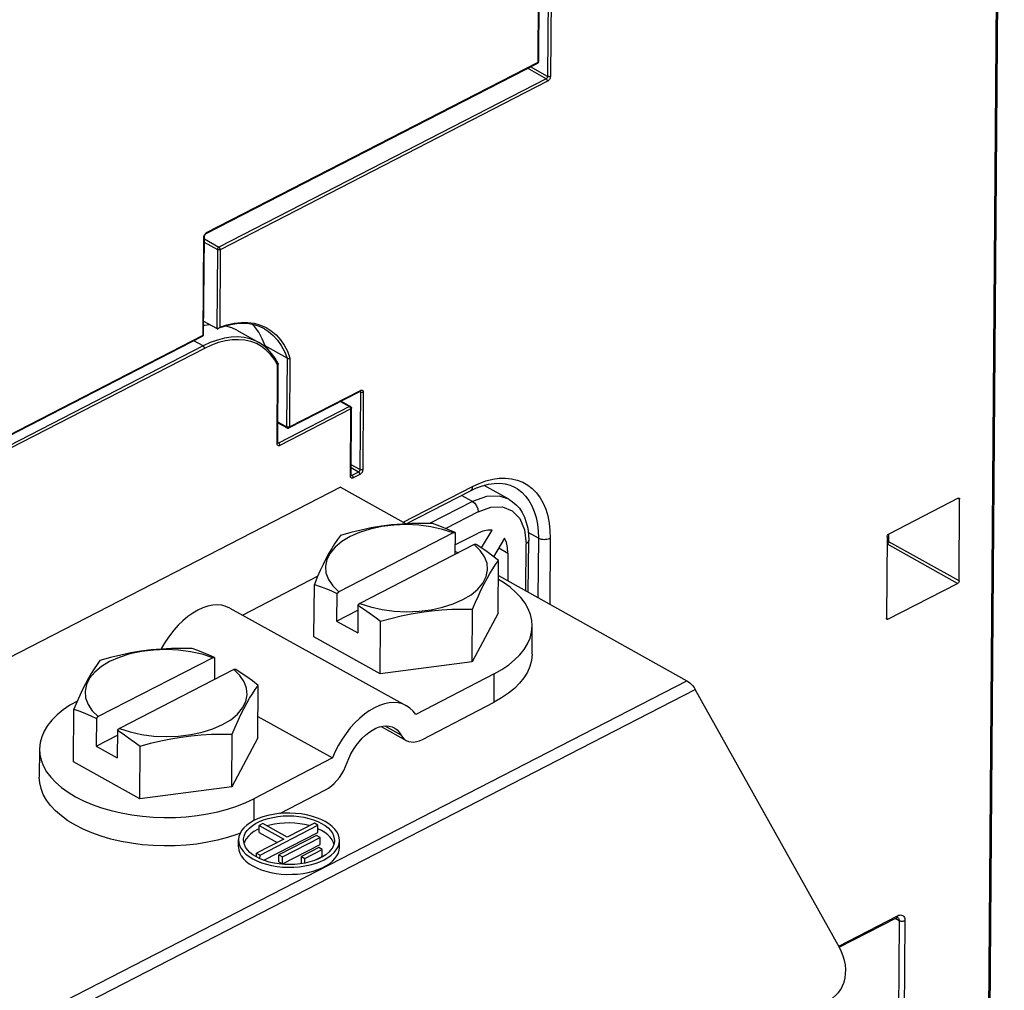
# Model space of a CAD drawing. Extents: x 0 to 420, y 0 to 297.
# Tile 35 of 38: x 387 to 398, y 97 to 108. Entities that reach past the tile are written whole.
import ezdxf

# ---------------------------------------------------------------- set-up
doc = ezdxf.new("R2010")
doc.units = 0
doc.header["$LTSCALE"] = 23.1
doc.layers.get('0').update_dxf_attribs({"linetype": 'CONTINUOUS'})

msp = doc.modelspace()

# ---------------------------------------------------------------- linework, layer by layer
at = {"color": 9, "linetype": 'CONTINUOUS'}
for p, q in [((397.99, 82.294), (398.264, 118.792)), ((392.737, 107.733), (392.758, 110.647)), ((392.872, 110.636), (392.849, 107.563)), ((392.906, 110.635), (392.883, 107.563)), ((388.795, 105.706), (392.737, 107.733)), ((392.831, 107.534), (392.609, 107.659)), ((392.849, 107.563), (392.645, 107.677)), ((392.831, 107.534), (388.94, 105.533)), ((392.848, 107.505), (388.957, 105.503)), ((388.752, 104.487), (388.761, 105.648)), ((388.768, 105.63), (388.94, 105.533)), ((388.789, 105.702), (388.795, 105.706)), ((388.767, 105.591), (388.923, 105.504)), ((388.923, 105.504), (388.916, 104.564)), ((388.957, 105.503), (388.95, 104.581)), ((386.279, 103.214), (388.752, 104.487)), ((388.753, 104.359), (386.257, 103.075)), ((388.769, 104.329), (386.273, 103.045)), ((388.753, 104.359), (388.642, 104.421)), ((389.752, 104.212), (389.746, 103.396)), ((389.786, 104.215), (389.78, 103.396)), ((389.632, 103.197), (389.639, 104.133)), ((389.78, 103.396), (390.624, 103.83)), ((390.624, 103.808), (390.612, 103.815)), ((390.624, 103.808), (390.618, 102.888)), ((390.624, 103.811), (390.624, 103.808)), ((390.658, 103.808), (390.651, 102.888)), ((390.494, 103.639), (389.65, 103.204)), ((390.511, 103.609), (389.666, 103.175)), ((390.386, 103.699), (390.494, 103.639)), ((390.498, 103.636), (390.494, 103.639)), ((390.505, 102.812), (390.511, 103.609)), ((390.509, 103.619), (390.507, 103.624)), ((389.641, 103.455), (389.746, 103.396)), ((389.75, 103.395), (389.746, 103.396)), ((389.765, 103.392), (389.76, 103.393)), ((389.771, 103.393), (389.765, 103.392)), ((389.65, 103.204), (389.641, 103.209)), ((390.618, 102.888), (390.513, 102.946)), ((390.6, 102.859), (390.513, 102.908)), ((390.523, 102.819), (390.514, 102.824)), ((390.6, 102.859), (390.523, 102.819)), ((390.617, 102.829), (390.539, 102.789)), ((391.131, 102.263), (391.955, 102.687)), ((391.955, 102.51), (391.825, 102.582)), ((391.955, 102.51), (391.446, 102.247)), ((397.748, 102.536), (397.73, 102.546)), ((392.024, 102.386), (391.638, 102.188)), ((392.739, 102.072), (392.619, 102.139)), ((392.589, 101.449), (392.594, 102.007)), ((392.739, 102.072), (392.734, 101.368)), ((392.88, 102.07), (392.874, 101.289)), ((397.724, 101.534), (396.889, 102.001)), ((397.741, 101.564), (396.906, 102.03)), ((392.269, 101.957), (392.378, 101.896)), ((396.896, 101.109), (396.879, 101.118)), ((392.213, 100.123), (392.215, 100.461)), ((381.578, 93.729), (394.505, 100.378)), ((381.676, 93.625), (394.603, 100.274)), ((390.914, 99.84), (391.105, 99.735)), ((389.357, 98.976), (389.355, 98.715)), ((396.31, 97.224), (397.009, 97.583)), ((397.028, 97.525), (396.981, 97.55)), ((397.028, 97.525), (397.008, 94.873)), ((397.098, 97.524), (397.079, 94.872))]:
    msp.add_line(p, q, dxfattribs=at)
at = {"color": 7, "linetype": 'CONTINUOUS'}
for p, q in [((398.005, 82.311), (398.279, 118.811)), ((392.744, 107.742), (392.766, 110.656)), ((388.79, 105.694), (392.731, 107.721)), ((392.743, 107.738), (392.744, 107.742)), ((388.759, 104.496), (388.768, 105.657)), ((388.916, 104.564), (388.76, 104.651)), ((389.004, 104.59), (388.93, 104.564)), ((389.154, 104.545), (389.415, 104.398)), ((386.273, 103.202), (388.746, 104.475)), ((388.759, 104.491), (388.759, 104.496)), ((389.471, 104.363), (389.415, 104.398)), ((389.522, 104.32), (389.471, 104.363)), ((389.752, 104.212), (389.49, 104.358)), ((389.49, 104.346), (389.49, 104.358)), ((389.64, 103.206), (389.647, 104.145)), ((389.647, 104.145), (389.646, 104.143)), ((389.774, 103.384), (390.618, 103.818)), ((390.621, 103.819), (390.621, 103.819)), ((390.393, 103.702), (390.506, 103.639)), ((390.512, 102.821), (390.518, 103.618)), ((389.641, 103.446), (389.751, 103.384)), ((389.64, 103.204), (389.64, 103.206)), ((389.64, 103.202), (389.64, 103.204)), ((390.512, 102.819), (390.512, 102.821)), ((390.513, 102.817), (390.512, 102.819)), ((390.388, 102.679), (377.461, 96.03)), ((390.388, 102.679), (391.167, 102.243)), ((392.389, 102.536), (392.093, 102.701)), ((391.167, 102.244), (391.931, 102.637)), ((397.731, 102.547), (396.904, 102.122)), ((397.741, 101.564), (397.748, 102.536)), ((391.726, 102.137), (390.366, 101.437)), ((391.726, 102.137), (391.748, 102.139)), ((391.748, 102.139), (391.746, 101.878)), ((391.747, 101.992), (392.022, 102.133)), ((392.062, 101.957), (392.19, 102.17)), ((396.887, 102.093), (396.879, 101.12)), ((396.906, 102.03), (396.907, 102.122)), ((391.977, 101.997), (390.616, 101.297)), ((391.999, 101.999), (391.977, 101.997)), ((392.049, 101.927), (391.977, 101.997)), ((392.338, 102.072), (392.207, 101.853)), ((392.619, 101.432), (392.624, 102.045)), ((396.886, 102), (396.889, 102.001)), ((391.747, 101.92), (391.785, 101.898)), ((392.378, 101.896), (392.376, 101.568)), ((392.261, 101.183), (392.266, 101.808)), ((390.117, 101.622), (389.224, 101.158)), ((390.145, 101.687), (390.111, 101.609)), ((392.265, 101.63), (394.505, 100.378)), ((390.071, 100.9), (390.076, 101.524)), ((390.111, 101.609), (390.076, 101.524)), ((396.896, 101.109), (397.724, 101.534)), ((390.344, 101.416), (390.341, 101.088)), ((390.344, 101.416), (390.366, 101.437)), ((390.594, 101.276), (390.592, 100.948)), ((390.616, 101.297), (390.594, 101.276)), ((389.072, 101.242), (391.171, 100.081)), ((390.341, 101.088), (390.594, 101.218)), ((391.952, 100.602), (391.957, 101.227)), ((392.261, 101.183), (391.952, 100.602)), ((390.341, 101.088), (390.592, 100.948)), ((390.857, 100.461), (390.861, 101.085)), ((392.664, 100.693), (392.666, 101.03)), ((390.857, 100.461), (390.071, 100.9)), ((388.868, 100.651), (387.507, 99.951)), ((388.868, 100.651), (388.89, 100.653)), ((388.89, 100.653), (388.888, 100.393)), ((391.952, 100.602), (390.857, 100.461)), ((389.119, 100.511), (387.758, 99.811)), ((389.141, 100.513), (389.119, 100.511)), ((389.19, 100.441), (389.119, 100.511)), ((392.215, 100.461), (391.281, 99.976)), ((389.403, 99.698), (389.408, 100.322)), ((396.319, 97.206), (394.603, 100.274)), ((387.253, 100.123), (387.217, 100.039)), ((387.287, 100.201), (387.253, 100.123)), ((391.36, 99.68), (392.213, 100.123)), ((387.213, 99.414), (387.217, 100.039)), ((387.485, 99.931), (387.483, 99.602)), ((387.485, 99.931), (387.507, 99.951)), ((389.405, 99.951), (390.291, 99.461)), ((387.736, 99.791), (387.733, 99.462)), ((387.758, 99.811), (387.736, 99.791)), ((389.094, 99.117), (389.098, 99.741)), ((390.869, 99.833), (391.169, 99.668)), ((387.483, 99.602), (387.735, 99.732)), ((389.403, 99.698), (389.094, 99.117)), ((386.808, 99.567), (386.805, 99.23)), ((387.483, 99.602), (387.733, 99.462)), ((387.999, 98.975), (388.003, 99.6)), ((387.999, 98.975), (387.213, 99.414)), ((390.291, 99.461), (389.357, 98.976)), ((389.094, 99.117), (387.999, 98.975)), ((389.664, 98.799), (390.208, 99.081)), ((389.418, 98.573), (389.419, 98.658)), ((389.418, 98.573), (389.632, 98.454)), ((389.462, 98.68), (389.419, 98.658)), ((389.419, 98.658), (389.711, 98.494)), ((389.43, 98.305), (390.119, 98.66)), ((389.754, 98.517), (389.462, 98.68)), ((389.474, 98.244), (390.118, 98.575)), ((390.077, 98.683), (389.754, 98.517)), ((390.119, 98.66), (390.077, 98.683)), ((390.118, 98.575), (390.119, 98.66)), ((390.161, 98.597), (390.119, 98.619)), ((389.174, 98.402), (389.174, 98.487)), ((389.249, 98.47), (389.241, 98.445)), ((389.267, 98.5), (389.249, 98.47)), ((389.711, 98.494), (389.388, 98.328)), ((390.103, 98.539), (389.655, 98.309)), ((389.696, 98.285), (390.145, 98.516)), ((390.145, 98.516), (390.103, 98.539)), ((390.144, 98.431), (390.145, 98.516)), ((390.308, 98.435), (390.302, 98.455)), ((390.374, 98.393), (390.374, 98.478)), ((389.696, 98.201), (390.144, 98.431)), ((390.128, 98.395), (389.921, 98.289)), ((389.963, 98.266), (390.17, 98.372)), ((390.17, 98.372), (390.128, 98.395)), ((390.169, 98.288), (390.17, 98.372)), ((389.343, 98.261), (389.393, 98.236)), ((389.388, 98.328), (389.43, 98.305)), ((389.388, 98.283), (389.388, 98.328)), ((389.429, 98.261), (389.43, 98.305)), ((389.654, 98.224), (389.655, 98.309)), ((389.654, 98.224), (389.696, 98.201)), ((389.655, 98.309), (389.696, 98.285)), ((389.696, 98.201), (389.696, 98.285)), ((389.921, 98.289), (389.963, 98.266)), ((389.921, 98.205), (389.921, 98.289)), ((389.963, 98.21), (389.963, 98.266)), ((390.082, 98.243), (390.169, 98.288)), ((389.719, 98.194), (389.657, 98.2)), ((389.921, 98.205), (389.923, 98.203)), ((396.317, 97.209), (396.997, 97.558))]:
    msp.add_line(p, q, dxfattribs=at)
for points in [[(392.731, 107.721), (392.735, 107.724), (392.739, 107.728), (392.742, 107.733), (392.743, 107.738)], [(388.768, 105.657), (388.768, 105.661), (388.769, 105.666), (388.771, 105.671), (388.773, 105.676), (388.777, 105.681), (388.78, 105.686), (388.784, 105.69), (388.787, 105.692), (388.79, 105.694)], [(388.836, 104.608), (388.765, 104.6), (388.76, 104.599)], [(388.916, 104.564), (388.92, 104.562), (388.924, 104.562), (388.929, 104.563), (388.93, 104.564)], [(388.93, 104.564), (388.933, 104.565), (388.937, 104.567), (388.941, 104.57), (388.944, 104.574), (388.947, 104.578), (388.95, 104.581)], [(389.484, 104.56), (389.425, 104.588), (389.361, 104.608), (389.295, 104.621), (389.225, 104.625), (389.153, 104.621), (389.079, 104.609), (389.004, 104.59)], [(389.154, 104.545), (389.093, 104.574), (389.024, 104.595)], [(389.49, 104.358), (389.456, 104.444), (389.414, 104.521), (389.365, 104.589), (389.341, 104.612)], [(388.746, 104.475), (388.75, 104.477), (388.754, 104.481), (388.757, 104.486), (388.759, 104.491)], [(389.645, 104.15), (389.61, 104.213), (389.568, 104.27), (389.522, 104.32)], [(389.752, 104.212), (389.755, 104.21), (389.76, 104.209), (389.764, 104.209), (389.769, 104.209), (389.773, 104.209), (389.778, 104.211), (389.782, 104.212), (389.786, 104.215)], [(389.646, 104.143), (389.645, 104.14), (389.643, 104.136), (389.639, 104.133)], [(389.645, 104.15), (389.646, 104.147), (389.647, 104.145)], [(390.618, 103.818), (390.62, 103.819), (390.621, 103.819)], [(390.506, 103.639), (390.51, 103.636), (390.514, 103.632), (390.517, 103.627), (390.518, 103.622), (390.518, 103.618)], [(389.751, 103.384), (389.756, 103.382), (389.761, 103.381), (389.767, 103.382), (389.772, 103.383), (389.774, 103.384)], [(391.931, 102.637), (392.004, 102.671), (392.076, 102.697), (392.147, 102.715), (392.215, 102.724), (392.281, 102.726), (392.345, 102.718), (392.405, 102.702), (392.462, 102.676)], [(397.731, 102.547), (397.735, 102.549), (397.739, 102.549), (397.742, 102.548), (397.743, 102.548)], [(392.389, 102.536), (392.432, 102.507), (392.474, 102.471), (392.513, 102.428), (392.546, 102.378), (392.574, 102.321), (392.596, 102.259), (392.612, 102.192), (392.621, 102.12), (392.624, 102.045)], [(397.743, 102.548), (397.745, 102.547), (397.747, 102.544), (397.748, 102.54), (397.748, 102.536)], [(391.726, 102.137), (391.599, 102.178), (391.462, 102.208), (391.318, 102.227), (391.17, 102.234), (391.022, 102.229), (390.878, 102.211), (390.741, 102.182), (390.614, 102.142), (390.5, 102.092), (390.402, 102.033), (390.322, 101.966), (390.262, 101.894), (390.224, 101.818), (390.207, 101.739), (390.214, 101.659), (390.243, 101.581), (390.294, 101.507), (390.366, 101.437)], [(391.48, 102.247), (391.356, 102.249), (391.234, 102.247), (391.114, 102.241), (390.993, 102.23), (390.873, 102.214), (390.752, 102.194), (390.631, 102.169), (390.51, 102.139), (390.385, 102.105)], [(391.748, 102.139), (391.682, 102.169), (391.616, 102.197), (391.549, 102.223), (391.48, 102.247)], [(390.385, 102.105), (390.35, 102.057), (390.316, 102.006), (390.282, 101.952), (390.248, 101.893), (390.214, 101.829), (390.179, 101.76), (390.145, 101.687)], [(392.19, 102.17), (392.137, 102.17), (392.08, 102.157), (392.022, 102.133)], [(396.887, 102.093), (396.887, 102.097), (396.888, 102.102), (396.89, 102.107), (396.893, 102.112), (396.896, 102.116), (396.9, 102.119), (396.904, 102.122)], [(392.266, 101.808), (392.198, 101.86), (392.131, 101.909), (392.065, 101.955), (391.999, 101.999)], [(392.378, 101.896), (392.374, 101.962), (392.36, 102.021), (392.338, 102.072)], [(396.889, 102.001), (396.892, 102.004), (396.896, 102.007), (396.899, 102.011), (396.902, 102.016), (396.904, 102.021), (396.906, 102.025), (396.906, 102.03)], [(390.616, 101.297), (390.743, 101.255), (390.881, 101.225), (391.025, 101.206), (391.172, 101.199), (391.32, 101.205), (391.464, 101.222), (391.601, 101.251), (391.728, 101.292), (391.842, 101.342), (391.94, 101.401), (392.02, 101.467), (392.08, 101.539), (392.119, 101.616), (392.135, 101.695), (392.129, 101.774), (392.1, 101.852), (392.049, 101.927)], [(391.957, 101.227), (391.992, 101.311), (392.026, 101.389), (392.061, 101.462), (392.095, 101.531), (392.129, 101.595), (392.163, 101.654), (392.197, 101.709), (392.231, 101.76), (392.266, 101.808)], [(390.076, 101.524), (390.144, 101.5), (390.211, 101.474), (390.278, 101.447), (390.344, 101.416)], [(392.666, 101.03), (392.662, 101.095), (392.646, 101.165), (392.619, 101.234), (392.581, 101.301), (392.532, 101.366), (392.473, 101.429), (392.404, 101.489), (392.325, 101.546), (392.264, 101.583)], [(397.741, 101.564), (397.741, 101.559), (397.739, 101.554), (397.737, 101.549), (397.734, 101.544), (397.731, 101.54), (397.727, 101.537), (397.724, 101.534)], [(389.072, 101.242), (389.025, 101.262), (388.975, 101.275), (388.922, 101.279), (388.867, 101.276), (388.809, 101.264), (388.75, 101.244), (388.69, 101.217), (388.63, 101.182), (388.571, 101.14), (388.513, 101.092), (388.457, 101.038), (388.404, 100.978), (388.353, 100.913), (388.306, 100.845), (388.264, 100.773), (388.255, 100.755)], [(390.594, 101.276), (390.66, 101.233), (390.726, 101.187), (390.793, 101.138), (390.861, 101.085)], [(390.861, 101.085), (390.986, 101.119), (391.108, 101.149), (391.228, 101.174), (391.349, 101.194), (391.47, 101.21), (391.59, 101.221), (391.711, 101.227), (391.832, 101.229), (391.957, 101.227)], [(392.215, 100.461), (392.305, 100.512), (392.386, 100.567), (392.457, 100.625), (392.519, 100.687), (392.57, 100.751), (392.611, 100.817), (392.64, 100.886), (392.659, 100.955), (392.666, 101.03)], [(396.885, 101.108), (396.883, 101.11), (396.881, 101.112), (396.88, 101.116), (396.879, 101.12)], [(396.896, 101.109), (396.893, 101.107), (396.889, 101.107), (396.886, 101.108), (396.885, 101.108)], [(388.868, 100.651), (388.741, 100.692), (388.604, 100.723), (388.459, 100.742), (388.312, 100.748), (388.164, 100.743), (388.02, 100.726), (387.883, 100.696), (387.756, 100.656), (387.642, 100.606), (387.544, 100.547), (387.464, 100.481), (387.404, 100.409), (387.365, 100.332), (387.349, 100.253), (387.356, 100.174), (387.385, 100.096), (387.436, 100.021), (387.507, 99.951)], [(388.622, 100.761), (388.497, 100.763), (388.376, 100.761), (388.256, 100.755), (388.135, 100.744), (388.014, 100.729), (387.894, 100.708), (387.773, 100.683), (387.652, 100.654), (387.527, 100.62)], [(388.89, 100.653), (388.824, 100.683), (388.758, 100.711), (388.691, 100.737), (388.622, 100.761)], [(392.664, 100.693), (392.656, 100.617), (392.638, 100.548), (392.608, 100.48), (392.568, 100.413), (392.516, 100.349), (392.455, 100.287), (392.383, 100.229), (392.302, 100.174), (392.213, 100.123)], [(387.527, 100.62), (387.492, 100.572), (387.458, 100.521), (387.424, 100.466), (387.39, 100.407), (387.355, 100.343), (387.321, 100.274), (387.287, 100.201)], [(387.758, 99.811), (387.885, 99.77), (388.022, 99.74), (388.167, 99.721), (388.314, 99.714), (388.462, 99.719), (388.606, 99.737), (388.743, 99.766), (388.87, 99.806), (388.984, 99.856), (389.082, 99.915), (389.162, 99.981), (389.222, 100.054), (389.261, 100.13), (389.277, 100.209), (389.27, 100.288), (389.241, 100.366), (389.19, 100.441)], [(389.408, 100.322), (389.339, 100.375), (389.273, 100.424), (389.206, 100.47), (389.141, 100.513)], [(394.505, 100.378), (394.523, 100.366), (394.541, 100.352), (394.558, 100.335), (394.575, 100.316), (394.59, 100.296), (394.603, 100.274)], [(389.098, 99.741), (389.134, 99.825), (389.168, 99.904), (389.202, 99.977), (389.236, 100.046), (389.271, 100.11), (389.305, 100.169), (389.339, 100.223), (389.373, 100.274), (389.408, 100.322)], [(387.259, 100.136), (387.169, 100.086), (387.088, 100.031), (387.017, 99.972), (386.955, 99.911), (386.904, 99.847), (386.863, 99.78), (386.834, 99.712), (386.815, 99.643), (386.808, 99.567)], [(391.171, 100.081), (391.124, 100.102), (391.074, 100.114), (391.021, 100.118), (390.965, 100.115), (390.908, 100.103), (390.849, 100.083), (390.789, 100.056), (390.729, 100.021), (390.67, 99.979), (390.612, 99.931), (390.556, 99.877), (390.502, 99.817), (390.452, 99.752), (390.405, 99.684), (390.362, 99.612), (390.324, 99.537), (390.291, 99.461)], [(387.217, 100.039), (387.286, 100.015), (387.353, 99.989), (387.419, 99.961), (387.485, 99.931)], [(391.281, 99.976), (391.249, 100.018), (391.212, 100.053), (391.171, 100.081)], [(387.736, 99.791), (387.802, 99.747), (387.868, 99.701), (387.935, 99.652), (388.003, 99.6)], [(388.003, 99.6), (388.128, 99.634), (388.25, 99.663), (388.37, 99.688), (388.491, 99.709), (388.612, 99.724), (388.732, 99.735), (388.853, 99.741), (388.974, 99.743), (389.098, 99.741)], [(390.486, 99.455), (390.511, 99.508), (390.54, 99.559), (390.572, 99.607), (390.607, 99.652), (390.645, 99.694), (390.684, 99.731), (390.725, 99.764), (390.766, 99.791), (390.808, 99.813), (390.849, 99.829), (390.89, 99.838), (390.929, 99.842), (390.966, 99.839), (391.001, 99.83), (391.026, 99.818)], [(391.026, 99.818), (391.032, 99.815), (391.06, 99.793), (391.085, 99.767), (391.105, 99.735)], [(391.105, 99.735), (391.123, 99.708), (391.144, 99.685), (391.169, 99.668)], [(391.169, 99.668), (391.195, 99.656), (391.225, 99.65), (391.257, 99.649), (391.29, 99.654), (391.325, 99.664), (391.36, 99.68)], [(386.808, 99.567), (386.812, 99.502), (386.828, 99.433), (386.855, 99.364), (386.893, 99.296), (386.942, 99.231), (387.001, 99.168), (387.07, 99.108), (387.149, 99.052), (387.236, 98.999), (387.332, 98.95), (387.435, 98.907), (387.544, 98.868), (387.66, 98.834), (387.78, 98.806), (387.904, 98.783), (388.032, 98.767), (388.161, 98.756), (388.292, 98.752), (388.423, 98.753), (388.553, 98.761), (388.681, 98.775), (388.806, 98.794), (388.927, 98.82), (389.044, 98.851), (389.155, 98.888), (389.26, 98.929), (389.357, 98.976)], [(390.208, 99.081), (390.243, 99.102), (390.278, 99.128), (390.311, 99.158), (390.343, 99.192), (390.374, 99.229), (390.401, 99.27), (390.426, 99.312), (390.447, 99.357), (390.486, 99.455)], [(389.194, 98.566), (389.153, 98.55), (389.042, 98.514), (388.925, 98.482), (388.804, 98.457), (388.678, 98.437), (388.55, 98.423), (388.42, 98.416), (388.29, 98.414), (388.159, 98.419), (388.029, 98.429), (387.902, 98.446), (387.778, 98.468), (387.657, 98.496), (387.542, 98.53), (387.432, 98.569), (387.329, 98.613), (387.234, 98.661), (387.146, 98.714), (387.068, 98.771), (386.999, 98.831), (386.939, 98.893), (386.891, 98.959), (386.853, 99.026), (386.826, 99.095), (386.81, 99.165), (386.805, 99.23)], [(390.205, 98.704), (390.156, 98.729), (390.102, 98.75), (390.043, 98.768), (389.981, 98.783), (389.917, 98.794), (389.851, 98.801), (389.784, 98.804), (389.717, 98.803), (389.65, 98.798), (389.585, 98.789), (389.523, 98.776), (389.463, 98.759), (389.408, 98.739), (389.357, 98.716), (389.311, 98.689), (389.271, 98.66), (389.238, 98.629), (389.211, 98.596), (389.192, 98.562), (389.179, 98.526), (389.174, 98.491), (389.174, 98.487)], [(389.234, 98.486), (389.235, 98.498), (389.241, 98.532), (389.255, 98.564), (389.276, 98.596), (389.303, 98.626), (389.337, 98.654), (389.377, 98.68), (389.422, 98.703), (389.472, 98.724), (389.526, 98.741), (389.583, 98.754), (389.643, 98.764), (389.704, 98.77), (389.767, 98.772), (389.83, 98.77), (389.892, 98.764), (389.952, 98.755), (390.01, 98.741), (390.065, 98.725), (390.116, 98.705), (390.162, 98.682)], [(390.021, 98.654), (390.016, 98.655), (389.96, 98.669), (389.902, 98.678), (389.843, 98.685), (389.782, 98.687), (389.722, 98.686), (389.662, 98.682), (389.603, 98.674), (389.547, 98.662), (389.512, 98.652)], [(390.374, 98.478), (390.372, 98.51), (390.361, 98.546), (390.344, 98.581), (390.319, 98.614), (390.287, 98.646), (390.249, 98.676), (390.205, 98.704)], [(389.418, 98.617), (389.398, 98.608), (389.357, 98.584), (389.321, 98.558), (389.291, 98.53), (389.267, 98.5)], [(390.302, 98.455), (390.286, 98.486), (390.264, 98.517), (390.235, 98.546), (390.201, 98.573), (390.161, 98.597)], [(390.162, 98.682), (390.203, 98.656), (390.238, 98.628), (390.267, 98.598), (390.29, 98.566), (390.305, 98.533), (390.313, 98.5), (390.314, 98.478)], [(389.174, 98.487), (389.177, 98.454), (389.187, 98.419), (389.205, 98.384), (389.23, 98.35), (389.261, 98.318), (389.299, 98.288), (389.343, 98.261)], [(389.387, 98.283), (389.346, 98.308), (389.31, 98.337), (389.281, 98.367), (389.259, 98.398), (389.244, 98.431), (389.236, 98.464), (389.234, 98.486)], [(389.393, 98.236), (389.447, 98.214), (389.506, 98.196), (389.567, 98.181), (389.632, 98.17), (389.698, 98.163), (389.765, 98.161), (389.832, 98.162), (389.899, 98.167), (389.964, 98.176), (390.026, 98.189), (390.085, 98.205), (390.141, 98.226), (390.192, 98.249), (390.237, 98.275), (390.277, 98.304), (390.311, 98.335), (390.337, 98.368), (390.357, 98.403), (390.369, 98.438), (390.374, 98.474), (390.374, 98.478)], [(390.314, 98.478), (390.314, 98.466), (390.307, 98.433), (390.294, 98.4), (390.273, 98.368), (390.246, 98.338), (390.212, 98.31), (390.172, 98.284)], [(389.174, 98.402), (389.174, 98.397), (389.178, 98.363), (389.189, 98.328), (389.207, 98.295), (389.232, 98.262), (389.263, 98.232), (389.3, 98.203), (389.343, 98.176)], [(389.343, 98.176), (389.39, 98.152), (389.443, 98.131), (389.499, 98.113), (389.558, 98.099), (389.62, 98.088), (389.683, 98.08), (389.748, 98.076), (389.813, 98.077), (389.877, 98.08), (389.941, 98.088), (390.002, 98.099), (390.061, 98.114), (390.116, 98.132), (390.167, 98.153), (390.214, 98.177), (390.255, 98.203), (390.291, 98.232), (390.321, 98.263), (390.344, 98.295), (390.361, 98.329), (390.371, 98.363), (390.374, 98.393)], [(389.657, 98.2), (389.596, 98.21), (389.538, 98.223), (389.484, 98.24), (389.433, 98.26), (389.387, 98.283)], [(390.172, 98.284), (390.127, 98.261), (390.077, 98.241), (390.023, 98.224), (389.966, 98.21)], [(389.966, 98.21), (389.906, 98.201), (389.844, 98.195), (389.782, 98.193), (389.719, 98.194)], [(396.997, 97.558), (397.003, 97.561), (397.007, 97.562), (397.01, 97.563), (397.011, 97.563)], [(396.231, 96.602), (396.242, 96.609), (396.277, 96.638), (396.308, 96.671), (396.335, 96.709), (396.357, 96.751), (396.374, 96.796), (396.386, 96.844), (396.392, 96.894), (396.393, 96.946), (396.389, 96.999), (396.379, 97.052), (396.364, 97.105), (396.344, 97.156), (396.319, 97.206)]]:
    msp.add_lwpolyline(points, dxfattribs=at)
at = {"color": 9, "linetype": 'CONTINUOUS'}
for points in [[(392.737, 107.733), (392.736, 107.729), (392.735, 107.725), (392.733, 107.723), (392.731, 107.721)], [(392.737, 107.733), (392.74, 107.736), (392.742, 107.738), (392.744, 107.741), (392.744, 107.742)], [(392.849, 107.563), (392.849, 107.56), (392.848, 107.556), (392.846, 107.552), (392.845, 107.548), (392.843, 107.545), (392.84, 107.541), (392.837, 107.539), (392.834, 107.536), (392.831, 107.534)], [(392.848, 107.505), (392.848, 107.509), (392.846, 107.514), (392.844, 107.519), (392.842, 107.524), (392.839, 107.528), (392.835, 107.532), (392.831, 107.534)], [(392.883, 107.563), (392.882, 107.556), (392.881, 107.548), (392.878, 107.54), (392.874, 107.533), (392.87, 107.526), (392.865, 107.519), (392.86, 107.513), (392.854, 107.508), (392.848, 107.505)], [(392.883, 107.563), (392.879, 107.561), (392.874, 107.56), (392.868, 107.559), (392.863, 107.56), (392.858, 107.56), (392.853, 107.562), (392.849, 107.563)], [(388.761, 105.648), (388.761, 105.655), (388.763, 105.663)], [(388.761, 105.648), (388.764, 105.65), (388.766, 105.653), (388.768, 105.656), (388.768, 105.657)], [(388.763, 105.663), (388.765, 105.671), (388.769, 105.678)], [(388.769, 105.678), (388.773, 105.685), (388.778, 105.692), (388.784, 105.698), (388.789, 105.702)], [(388.795, 105.706), (388.795, 105.702), (388.794, 105.698), (388.792, 105.696), (388.79, 105.694)], [(388.94, 105.533), (388.938, 105.532), (388.936, 105.53), (388.933, 105.527), (388.93, 105.524), (388.928, 105.52), (388.925, 105.515), (388.924, 105.51), (388.923, 105.504)], [(388.957, 105.503), (388.953, 105.502), (388.948, 105.501), (388.943, 105.5), (388.937, 105.5), (388.932, 105.501), (388.927, 105.502), (388.923, 105.504)], [(388.957, 105.503), (388.957, 105.508), (388.955, 105.513), (388.953, 105.518), (388.951, 105.523), (388.948, 105.527), (388.944, 105.53), (388.94, 105.533)], [(388.95, 104.581), (389.037, 104.61), (389.122, 104.629), (389.205, 104.638), (389.285, 104.638), (389.361, 104.628), (389.434, 104.607)], [(389.434, 104.607), (389.502, 104.578), (389.564, 104.538), (389.622, 104.49), (389.673, 104.433), (389.717, 104.368), (389.755, 104.295), (389.786, 104.215)], [(389.484, 104.56), (389.53, 104.531), (389.587, 104.484), (389.638, 104.428), (389.683, 104.363), (389.721, 104.291), (389.752, 104.212)], [(388.752, 104.487), (388.752, 104.482), (388.75, 104.479), (388.748, 104.476), (388.746, 104.475)], [(388.752, 104.487), (388.755, 104.489), (388.758, 104.491), (388.759, 104.494), (388.759, 104.496)], [(389.415, 104.398), (389.382, 104.415), (389.314, 104.441), (389.242, 104.458), (389.167, 104.465), (389.088, 104.462), (389.006, 104.45), (388.923, 104.429), (388.838, 104.398), (388.753, 104.359)], [(389.447, 104.352), (389.386, 104.386), (389.319, 104.411), (389.249, 104.427), (389.175, 104.433), (389.097, 104.431), (389.018, 104.419), (388.936, 104.398), (388.853, 104.368), (388.769, 104.329)], [(388.769, 104.329), (388.769, 104.334), (388.768, 104.339), (388.766, 104.344), (388.763, 104.348), (388.76, 104.353), (388.756, 104.356), (388.753, 104.359)], [(389.639, 104.133), (389.6, 104.199), (389.555, 104.258), (389.504, 104.309), (389.447, 104.352)], [(390.624, 103.83), (390.624, 103.826), (390.622, 103.822), (390.62, 103.82), (390.618, 103.818)], [(390.62, 103.819), (390.621, 103.819), (390.622, 103.817), (390.623, 103.814), (390.624, 103.811)], [(390.624, 103.83), (390.63, 103.833), (390.636, 103.834), (390.641, 103.834), (390.646, 103.832), (390.651, 103.829), (390.654, 103.825), (390.656, 103.82), (390.658, 103.814), (390.658, 103.808)], [(390.658, 103.808), (390.654, 103.806), (390.649, 103.805), (390.644, 103.804), (390.639, 103.804), (390.633, 103.805), (390.629, 103.806), (390.624, 103.808)], [(390.506, 103.639), (390.503, 103.64), (390.499, 103.64), (390.494, 103.639)], [(390.507, 103.624), (390.505, 103.628), (390.502, 103.633), (390.498, 103.636)], [(390.511, 103.609), (390.511, 103.614), (390.509, 103.619)], [(390.511, 103.609), (390.514, 103.611), (390.517, 103.614), (390.518, 103.617), (390.518, 103.618)], [(389.746, 103.396), (389.746, 103.394), (389.746, 103.391), (389.747, 103.388), (389.749, 103.386), (389.751, 103.384)], [(389.76, 103.393), (389.755, 103.393), (389.75, 103.395)], [(389.78, 103.396), (389.775, 103.394), (389.771, 103.393)], [(389.78, 103.396), (389.779, 103.392), (389.778, 103.388), (389.776, 103.385), (389.774, 103.384)], [(389.632, 103.197), (389.636, 103.2), (389.638, 103.202), (389.639, 103.205), (389.64, 103.206)], [(389.666, 103.175), (389.66, 103.172), (389.655, 103.171), (389.649, 103.171), (389.644, 103.173), (389.64, 103.175), (389.637, 103.179), (389.634, 103.185), (389.633, 103.191), (389.632, 103.197)], [(389.65, 103.204), (389.647, 103.203), (389.644, 103.202), (389.641, 103.202), (389.64, 103.203)], [(389.666, 103.175), (389.666, 103.179), (389.665, 103.184), (389.663, 103.189), (389.66, 103.194), (389.657, 103.198), (389.654, 103.202), (389.65, 103.204)], [(390.505, 102.812), (390.508, 102.814), (390.511, 102.817), (390.512, 102.82), (390.512, 102.821)], [(390.539, 102.789), (390.533, 102.787), (390.527, 102.786), (390.522, 102.786), (390.517, 102.788), (390.513, 102.79), (390.509, 102.794), (390.507, 102.799), (390.505, 102.805), (390.505, 102.812)], [(390.523, 102.819), (390.52, 102.818), (390.517, 102.817), (390.514, 102.817), (390.513, 102.818)], [(390.539, 102.789), (390.539, 102.794), (390.538, 102.799), (390.536, 102.804), (390.533, 102.809), (390.53, 102.813), (390.526, 102.816), (390.523, 102.819)], [(390.618, 102.888), (390.617, 102.884), (390.616, 102.881), (390.615, 102.877), (390.613, 102.873), (390.611, 102.869), (390.609, 102.866), (390.606, 102.863), (390.603, 102.861), (390.6, 102.859)], [(390.617, 102.829), (390.616, 102.834), (390.615, 102.839), (390.613, 102.844), (390.611, 102.849), (390.607, 102.853), (390.604, 102.856), (390.6, 102.859)], [(390.651, 102.888), (390.651, 102.88), (390.649, 102.873), (390.647, 102.865), (390.643, 102.857), (390.639, 102.85), (390.634, 102.844), (390.629, 102.838), (390.623, 102.833), (390.617, 102.829)], [(390.651, 102.888), (390.647, 102.886), (390.642, 102.885), (390.637, 102.884), (390.632, 102.884), (390.627, 102.885), (390.622, 102.886), (390.618, 102.888)], [(391.955, 102.687), (392.036, 102.724), (392.116, 102.753), (392.196, 102.774), (392.273, 102.785), (392.348, 102.787), (392.42, 102.78), (392.489, 102.764), (392.553, 102.739), (392.613, 102.705), (392.667, 102.663), (392.716, 102.612), (392.759, 102.554), (392.796, 102.488), (392.827, 102.416), (392.851, 102.337), (392.868, 102.253), (392.877, 102.163), (392.88, 102.07)], [(391.955, 102.687), (391.954, 102.674), (391.951, 102.663), (391.947, 102.653), (391.941, 102.645), (391.934, 102.639), (391.931, 102.637)], [(392.462, 102.676), (392.492, 102.658), (392.542, 102.619), (392.587, 102.573), (392.627, 102.519), (392.661, 102.458), (392.69, 102.391), (392.712, 102.319), (392.727, 102.24), (392.736, 102.158), (392.739, 102.072)], [(392.389, 102.536), (392.278, 102.574), (392.123, 102.57), (391.955, 102.51)], [(391.955, 102.51), (391.982, 102.488), (392.004, 102.457), (392.019, 102.422), (392.024, 102.386)], [(392.024, 102.386), (392.173, 102.44), (392.311, 102.444), (392.429, 102.397), (392.519, 102.305), (392.575, 102.172), (392.594, 102.007)], [(392.624, 102.045), (392.616, 102.024), (392.594, 102.007)], [(392.88, 102.07), (392.868, 102.065), (392.855, 102.06), (392.84, 102.057), (392.825, 102.056), (392.809, 102.055), (392.793, 102.056), (392.778, 102.058), (392.764, 102.062), (392.751, 102.066), (392.739, 102.072)], [(397.009, 97.583), (397.008, 97.576), (397.006, 97.569), (397.003, 97.563), (396.998, 97.559), (396.997, 97.558)], [(397.009, 97.583), (397.021, 97.589), (397.034, 97.592), (397.046, 97.593), (397.058, 97.592), (397.068, 97.588), (397.077, 97.582), (397.084, 97.574), (397.091, 97.564), (397.095, 97.552), (397.098, 97.538), (397.098, 97.524)], [(397.01, 97.563), (397.015, 97.56), (397.019, 97.555), (397.023, 97.549), (397.026, 97.542), (397.027, 97.533), (397.028, 97.525)], [(397.098, 97.524), (397.091, 97.52), (397.082, 97.518), (397.073, 97.517), (397.063, 97.516), (397.053, 97.517), (397.044, 97.519), (397.035, 97.521), (397.028, 97.525)]]:
    msp.add_lwpolyline(points, dxfattribs=at)

doc.saveas('drawing.dxf')
